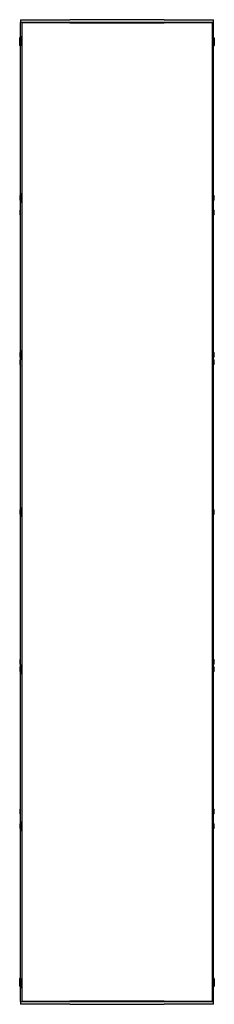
# Model space of a CAD drawing. Extents: x 1107 to 4046, y 937 to 3355.
# Tile 49 of 49: x 3834 to 4046, y 1689 to 2764. Entities that reach past the tile are written whole.
import ezdxf

# ---------------------------------------------------------------- set-up
doc = ezdxf.new("R2010")
doc.units = 0
doc.layers.add('KF_VIDA_L_+_C_FRONT', color=7, linetype='CONTINUOUS')

# ---------------------------------------------------------------- blocks, each defined once
blk = doc.blocks.new('KF_VIDA_L_+_C_FRONT')
at = {"layer": 'KF_VIDA_L_+_C_FRONT'}
for p, q in [((-105, 1075), (-51.5, 1075)), ((-105, 1075), (-105, 1072)), ((-51.5, 1072), (-105, 1072)), ((-105, 1055), (-105, 1072)), ((-51.5, 1071.5), (-103.5, 1071.5)), ((-103.5, 1071.5), (-103.5, 3.5)), ((-100, 1071.5), (-100, 1072)), ((-86.5, 1072), (-86.5, 1071.5)), ((-85.9, 1071.5), (-85.9, 1072)), ((-82.4, 1071.5), (-82.4, 1072)), ((-62, 1072), (-62, 1071.5)), ((51.5, 1075), (-51.5, 1075)), ((51.5, 1072), (-51.5, 1072)), ((-51.5, 1071.5), (51.5, 1071.5)), ((51.5, 1075), (105, 1075)), ((105, 1072), (51.5, 1072)), ((103.5, 1071.5), (51.5, 1071.5)), ((62, 1072), (62, 1071.5)), ((82.4, 1072), (82.4, 1071.5)), ((85.9, 1072), (85.9, 1071.5)), ((86.5, 1072), (86.5, 1071.5)), ((100, 1071.5), (100, 1072)), ((103.5, 1071.5), (103.5, 3.5)), ((105, 1072), (105, 1075)), ((105, 1055), (105, 1072)), ((-105.9, 1055), (-105, 1055.9)), ((-105.9, 1047), (-105.9, 1055)), ((-105.7, 1054.2), (-105.7, 1049.8)), ((-104.3, 1047.3), (-104.3, 1056.7)), ((-104.3, 1056.7), (-103.5, 1056.7)), ((104.3, 1056.7), (103.5, 1056.7)), ((104.3, 1056.7), (104.3, 1047.3)), ((105.9, 1055), (105, 1055.9)), ((105.7, 1049.8), (105.7, 1054.2)), ((105.9, 1055), (105.9, 1047)), ((-105.9, 1047), (-105, 1046.1)), ((-105, 883.5), (-105, 1049)), ((-104.3, 1047.3), (-103.5, 1047.3)), ((104.3, 1047.3), (103.5, 1047.3)), ((105, 883.5), (105, 1049)), ((105.9, 1047), (105, 1046.1)), ((-105.7, 882.7), (-105.7, 878.3)), ((-104.3, 875.8), (-104.3, 885.2)), ((-104.3, 885.2), (-103.5, 885.2)), ((104.3, 885.2), (103.5, 885.2)), ((104.3, 885.2), (104.3, 875.8)), ((105.7, 878.3), (105.7, 882.7)), ((-105, 712), (-105, 877.5)), ((-104.3, 875.8), (-103.5, 875.8)), ((104.3, 875.8), (103.5, 875.8)), ((105, 712), (105, 877.5)), ((-105.7, 866.7), (-105.7, 862.3)), ((105.7, 862.3), (105.7, 866.7)), ((-105.7, 711.2), (-105.7, 706.8)), ((-104.3, 704.3), (-104.3, 713.7)), ((-104.3, 713.7), (-103.5, 713.7)), ((104.3, 713.7), (103.5, 713.7)), ((104.3, 713.7), (104.3, 704.3)), ((105.7, 706.8), (105.7, 711.2)), ((-105.7, 703.2), (-105.7, 698.8)), ((-105, 540.5), (-105, 706)), ((-104.3, 704.3), (-103.5, 704.3)), ((104.3, 704.3), (103.5, 704.3)), ((105, 540.5), (105, 706)), ((105.7, 698.8), (105.7, 703.2)), ((-105.7, 539.7), (-105.7, 535.3)), ((-104.3, 532.8), (-104.3, 542.2)), ((-104.3, 542.2), (-103.5, 542.2)), ((104.3, 542.2), (103.5, 542.2)), ((104.3, 542.2), (104.3, 532.8)), ((105.7, 535.3), (105.7, 539.7)), ((-105, 369), (-105, 534.5)), ((-104.3, 532.8), (-103.5, 532.8)), ((104.3, 532.8), (103.5, 532.8)), ((105, 369), (105, 534.5)), ((-105.7, 376.2), (-105.7, 371.8)), ((-105.7, 368.2), (-105.7, 363.8)), ((-104.3, 361.3), (-104.3, 370.7)), ((-104.3, 370.7), (-103.5, 370.7)), ((104.3, 370.7), (103.5, 370.7)), ((104.3, 370.7), (104.3, 361.3)), ((105.7, 371.8), (105.7, 376.2)), ((105.7, 363.8), (105.7, 368.2)), ((-105, 197.5), (-105, 363)), ((-104.3, 361.3), (-103.5, 361.3)), ((104.3, 361.3), (103.5, 361.3)), ((105, 197.5), (105, 363)), ((-105.7, 212.7), (-105.7, 208.3)), ((105.7, 208.3), (105.7, 212.7)), ((-105.7, 196.7), (-105.7, 192.3)), ((-104.3, 189.8), (-104.3, 199.2)), ((-104.3, 199.2), (-103.5, 199.2)), ((104.3, 199.2), (103.5, 199.2)), ((104.3, 199.2), (104.3, 189.8)), ((105.7, 192.3), (105.7, 196.7)), ((-105, 26), (-105, 191.5)), ((-104.3, 189.8), (-103.5, 189.8)), ((104.3, 189.8), (103.5, 189.8)), ((105, 26), (105, 191.5)), ((-105.9, 28), (-105, 28.9)), ((-105.9, 20), (-105.9, 28)), ((-105.7, 25.2), (-105.7, 20.8)), ((-104.3, 18.3), (-104.3, 27.7)), ((-104.3, 27.7), (-103.5, 27.7)), ((104.3, 27.7), (103.5, 27.7)), ((104.3, 27.7), (104.3, 18.3)), ((105.9, 28), (105, 28.9)), ((105.7, 20.8), (105.7, 25.2)), ((105.9, 28), (105.9, 20)), ((-105.9, 20), (-105, 19.1)), ((-105, 3), (-105, 20)), ((-104.3, 18.3), (-103.5, 18.3)), ((104.3, 18.3), (103.5, 18.3)), ((105, 3), (105, 20)), ((105.9, 20), (105, 19.1)), ((-105, 3), (-51.5, 3)), ((-105, 3), (-105, 0)), ((-51.5, 0), (-105, 0)), ((-103.5, 3.5), (-51.5, 3.5)), ((-100, 3), (-100, 3.5)), ((-86.5, 3.5), (-86.5, 3)), ((-85.9, 3), (-85.9, 3.5)), ((-82.4, 3), (-82.4, 3.5)), ((-62, 3.5), (-62, 3)), ((51.5, 3.5), (-51.5, 3.5)), ((-51.5, 3), (51.5, 3)), ((-51.5, 0), (51.5, 0)), ((51.5, 3.5), (103.5, 3.5)), ((51.5, 3), (105, 3)), ((105, 0), (51.5, 0)), ((62, 3.5), (62, 3)), ((82.4, 3.5), (82.4, 3)), ((85.9, 3.5), (85.9, 3)), ((86.5, 3.5), (86.5, 3)), ((100, 3), (100, 3.5)), ((105, 0), (105, 3))]:
    blk.add_line(p, q, dxfattribs=at)
for centre, start, end in [((-101.8, 1051.7), 123.005, 148.1095), ((101.8, 1051.7), 31.8905, 56.995), ((-101.8, 1052.3), 211.8905, 236.995), ((101.8, 1052.3), 303.005, 328.1095), ((-101.8, 880.2), 123.005, 148.1095), ((101.8, 880.2), 31.8905, 56.995), ((-101.8, 880.8), 211.8905, 236.995), ((101.8, 880.8), 303.005, 328.1095), ((-101.8, 864.2), 134.1777, 148.1095), ((-101.8, 864.8), 211.8905, 225.8223), ((101.8, 864.2), 31.8905, 45.8223), ((101.8, 864.8), 314.1777, 328.1095), ((-101.8, 708.7), 123.005, 148.1095), ((101.8, 708.7), 31.8905, 56.995), ((-101.8, 709.3), 211.8905, 236.995), ((-101.8, 700.7), 134.1777, 148.1095), ((-101.8, 701.3), 211.8905, 225.8223), ((101.8, 709.3), 303.005, 328.1095), ((101.8, 700.7), 31.8905, 45.8223), ((101.8, 701.3), 314.1777, 328.1095), ((-101.8, 537.2), 123.005, 148.1095), ((101.8, 537.2), 31.8905, 56.995), ((-101.8, 537.8), 211.8905, 236.995), ((101.8, 537.8), 303.005, 328.1095), ((-101.8, 373.7), 134.1777, 148.1095), ((101.8, 373.7), 31.8905, 45.8223), ((-101.8, 374.3), 211.8905, 225.8223), ((-101.8, 365.7), 123.005, 148.1095), ((101.8, 365.7), 31.8905, 56.995), ((101.8, 374.3), 314.1777, 328.1095), ((-101.8, 366.3), 211.8905, 236.995), ((101.8, 366.3), 303.005, 328.1095), ((-101.8, 210.2), 134.1777, 148.1095), ((-101.8, 210.8), 211.8905, 225.8223), ((101.8, 210.2), 31.8905, 45.8223), ((101.8, 210.8), 314.1777, 328.1095), ((-101.8, 194.2), 123.005, 148.1095), ((101.8, 194.2), 31.8905, 56.995), ((-101.8, 194.8), 211.8905, 236.995), ((101.8, 194.8), 303.005, 328.1095), ((-101.8, 22.7), 123.005, 148.1095), ((101.8, 22.7), 31.8905, 56.995), ((-101.8, 23.3), 211.8905, 236.995), ((101.8, 23.3), 303.005, 328.1095)]:
    blk.add_arc(centre, 4.6, start, end, dxfattribs=at)
for points, knots in [([(-85, 1072), (-85.1, 1071.9), (-85.3, 1071.7), (-85.4, 1071.6), (-85.5, 1071.5), (-85.5, 1071.5)], [0.09379584, 0.09379584, 0.09379584, 0.09379584, 0.14925482, 0.14925482, 0.17199982, 0.17199982, 0.17199982, 0.17199982]), ([(85, 1072), (85.1, 1071.9), (85.3, 1071.7), (85.4, 1071.6), (85.5, 1071.5), (85.5, 1071.5)], [0.09379584, 0.09379584, 0.09379584, 0.09379584, 0.14925482, 0.14925482, 0.17199982, 0.17199982, 0.17199982, 0.17199982]), ([(-85.5, 3.5), (-85.5, 3.5), (-85.4, 3.4), (-85.3, 3.3), (-85.1, 3.1), (-85, 3)], [1.18618031, 1.18618031, 1.18618031, 1.18618031, 1.20892531, 1.20892531, 1.26438429, 1.26438429, 1.26438429, 1.26438429]), ([(85.5, 3.5), (85.5, 3.5), (85.4, 3.4), (85.3, 3.3), (85.1, 3.1), (85, 3)], [1.18618031, 1.18618031, 1.18618031, 1.18618031, 1.20892531, 1.20892531, 1.26438429, 1.26438429, 1.26438429, 1.26438429])]:
    blk.add_open_spline(points, degree=3, knots=knots, dxfattribs=at)

msp = doc.modelspace()

# ---------------------------------------------------------------- block references
at = {"layer": 'KF_VIDA_L_+_C_FRONT'}
msp.add_blockref('KF_VIDA_L_+_C_FRONT', (3939.7, 1689.2), dxfattribs=at)

doc.saveas('drawing.dxf')
